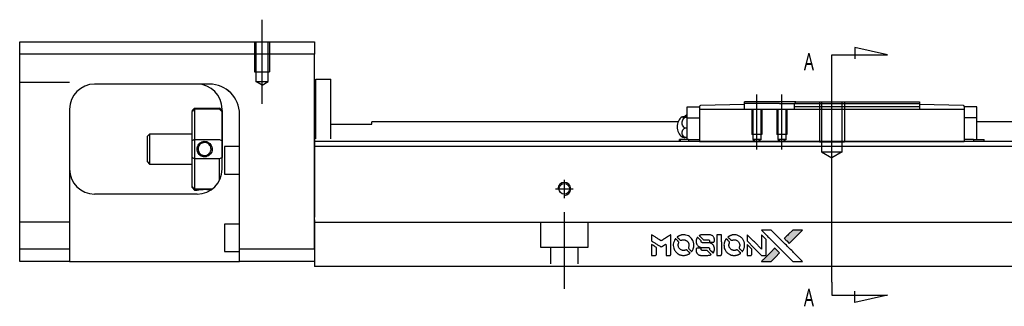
# Model space of a CAD drawing. Header units: millimetres. Extents: x -202 to 3135, y -1537 to 860.
# Tile 9 of 34: x -67 to 130, y -749 to -692. Entities that reach past the tile are written whole.
import ezdxf
from ezdxf.lldxf.tags import DXFTag

# ---------------------------------------------------------------- set-up
doc = ezdxf.new("R2010")
doc.units = ezdxf.units.MM
doc.layers.get('0').update_dxf_attribs({"linetype": 'CONTINUOUS'})
doc.styles.add('CHN', font='Microsoft JhengHei.ttf')
tags = doc.linetypes.add('DASHED', pattern=[25.72, 12.86, -12.86]).pattern_tags.tags
tags[6:7] = [DXFTag(74, 4), DXFTag(75, 0), DXFTag(340, '0'), DXFTag(46, 0.0), DXFTag(50, 0.0), DXFTag(44, 0.0), DXFTag(45, 0.0)]
tags[4:5] = [DXFTag(74, 4), DXFTag(75, 0), DXFTag(340, '0'), DXFTag(46, 0.0), DXFTag(50, 0.0), DXFTag(44, 0.0), DXFTag(45, 0.0)]
tags = doc.linetypes.add('HIDDEN', pattern=[0.5, 0.25, -0.25]).pattern_tags.tags
tags[6:7] = [DXFTag(74, 4), DXFTag(75, 0), DXFTag(340, '0'), DXFTag(46, 0.0), DXFTag(50, 0.0), DXFTag(44, 0.0), DXFTag(45, 0.0)]
tags[4:5] = [DXFTag(74, 4), DXFTag(75, 0), DXFTag(340, '0'), DXFTag(46, 0.0), DXFTag(50, 0.0), DXFTag(44, 0.0), DXFTag(45, 0.0)]

# ---------------------------------------------------------------- blocks, each defined once
blk = doc.blocks.new('MosionX logo(完整正式版)')
h = blk.add_hatch(color=22)
h.dxf.hatch_style = 1
h.paths.add_polyline_path([(-1416, 1831), (-1517, 1831), (-1619, 1831), (-1707, 1742, 0.000288), (-1740, 1709, 0.000479), (-1769, 1680, 0.000013), (-1794, 1654, 0.197177), (-1794, 1654, 0.197497), (-1794, 1653, 0.00004), (-1779, 1638, 0.000834), (-1763, 1622, 0.000506), (-1744, 1603), (-1694, 1552), (-1555, 1692)])
h.paths.add_polyline_path([(-1892, 1355), (-1942, 1405, 0.000476), (-1962, 1424, 0.000789), (-1978, 1441, 0.000035), (-1993, 1455, 0.19758), (-1993, 1456, 0.198396), (-1994, 1455, 0.000019), (-2014, 1435, 0.000582), (-2036, 1413, 0.000351), (-2062, 1387, 0.000108), (-2174, 1275, 0.000692), (-2230, 1218, 0.000077), (-2269, 1179, 0.197527), (-2269, 1178, 0.410182), (-2269, 1177, 0.000493), (-2248, 1177, 0.002424), (-2219, 1177, 0.000529), (-2169, 1177), (-2070, 1177), (-1981, 1266)])
at = {"color": 22}
for points in [[(-4562, 1668), (-4562, 1603), (-4545, 1592, -0.000297), (-4534, 1586, -0.000037), (-4510, 1571, -0.000043), (-4482, 1554, -0.000036), (-4452, 1535, 0.000044), (-4422, 1517, 0.000063), (-4396, 1501, 0.000035), (-4374, 1488, 0.0009), (-4368, 1484), (-4360, 1479), (-4348, 1486, 0.001175), (-4342, 1490, 0.000208), (-4329, 1498, 0.000225), (-4315, 1506, 0.000203), (-4300, 1516, -0.000711), (-4286, 1525, -0.001119), (-4274, 1532, -0.000263), (-4263, 1539, -0.04589), (-4262, 1539, -0.519312), (-4261, 1539, -0.001914), (-4261, 1521, -0.003124), (-4260, 1493, -0.000285), (-4260, 1421), (-4260, 1303), (-4219, 1303, 0.001727), (-4189, 1303, 0.025279), (-4179, 1303, 0.073886), (-4173, 1305, 0.07426), (-4167, 1308, 0.03264), (-4166, 1310, 0.01784), (-4164, 1311, 0.017712), (-4163, 1313, 0.026854), (-4162, 1315), (-4160, 1319), (-4160, 1526), (-4159, 1733), (-4162, 1731, -0.004595), (-4163, 1730, -0.00016), (-4169, 1726, -0.000298), (-4177, 1722, -0.000208), (-4185, 1717, 0.000986), (-4210, 1701, 0.00025), (-4250, 1676, 0.000268), (-4292, 1650, 0.000436), (-4329, 1627, -0.002932), (-4341, 1619, -0.004718), (-4351, 1613, -0.001113), (-4360, 1608, -0.227179), (-4361, 1608, -0.045982), (-4362, 1608, -0.000145), (-4374, 1616, -0.000825), (-4387, 1624, -0.000517), (-4403, 1634, 0.000056), (-4458, 1668, 0.000289), (-4488, 1687, 0.000481), (-4511, 1701, 0.000418), (-4535, 1715), (-4562, 1732)], [(-4068, 1643, 0.064158), (-4094, 1594, 0.06356), (-4108, 1539, 0.064004), (-4107, 1483, 0.066747), (-4091, 1429, 0.04321), (-4073, 1396, 0.044737), (-4050, 1367, 0.044901), (-4021, 1342, 0.044184), (-3989, 1323, 0.026293), (-3965, 1313, 0.033344), (-3941, 1306, 0.033227), (-3917, 1303, 0.025815), (-3890, 1302, 0.023119), (-3864, 1304, 0.031044), (-3841, 1308, 0.031337), (-3819, 1315, 0.024258), (-3796, 1325, 0.015622), (-3788, 1329, 0.008495), (-3778, 1335, 0.008415), (-3769, 1341, 0.020814), (-3763, 1346), (-3760, 1348), (-3791, 1379, 0.002843), (-3814, 1403, 0.033917), (-3823, 1411, 0.087906), (-3831, 1414, 0.073302), (-3839, 1416, 0.022047), (-3843, 1415, 0.026465), (-3847, 1415, 0.022233), (-3851, 1414, 0.009985), (-3857, 1412, -0.039011), (-3876, 1407, -0.044398), (-3896, 1406, -0.045096), (-3915, 1408, -0.04265), (-3934, 1413, -0.071154), (-3961, 1428, -0.068827), (-3983, 1450, -0.068713), (-3998, 1476, -0.070507), (-4005, 1506, -0.028605), (-4006, 1519, -0.031418), (-4005, 1531, -0.031044), (-4002, 1544, -0.02668), (-3998, 1556, 0.038913), (-3996, 1564, 0.043732), (-3995, 1571, 0.047754), (-3995, 1578, 0.075756), (-3997, 1583, 0.07294), (-3999, 1586, 0.003456), (-4006, 1594, 0.005023), (-4017, 1605, 0.002422), (-4030, 1619, 0.000819), (-4042, 1631, 0.001349), (-4053, 1641, 0.0001), (-4062, 1650, 0.205335), (-4062, 1651, 0.219821), (-4063, 1650, 0.002494), (-4064, 1648, 0.007089), (-4066, 1646, 0.004494)], [(-3917, 1731, 0.024131), (-3935, 1728, 0.022344), (-3954, 1723, 0.021883), (-3972, 1717, 0.020884), (-3990, 1709, 0.010669), (-4000, 1703, 0.010389), (-4011, 1697, 0.010913), (-4020, 1692, 0.022227), (-4026, 1687), (-4029, 1685), (-3996, 1653, 0.002452), (-3984, 1640, 0.003628), (-3972, 1630, 0.001662), (-3963, 1621, 0.070159), (-3960, 1619, 0.047671), (-3958, 1618, 0.018624), (-3956, 1618, 0.017921), (-3953, 1617, 0.018804), (-3950, 1617, 0.018255), (-3946, 1617, 0.041312), (-3943, 1617, 0.037164), (-3939, 1618, 0.012342), (-3935, 1620, -0.015101), (-3924, 1624, -0.035998), (-3916, 1626, -0.033244), (-3907, 1627, -0.011249), (-3894, 1627, -0.004059), (-3883, 1627, -0.019693), (-3877, 1627, -0.027943), (-3872, 1626, -0.014411), (-3866, 1624, -0.033089), (-3851, 1619, -0.033887), (-3838, 1613, -0.034021), (-3825, 1604, -0.033942), (-3814, 1594, -0.02816), (-3804, 1582, -0.035032), (-3796, 1570, -0.035269), (-3790, 1557, -0.029196), (-3785, 1543, -0.037862), (-3782, 1526, -0.043657), (-3782, 1510, -0.043064), (-3784, 1494, -0.035184), (-3790, 1477, 0.033699), (-3792, 1470, 0.052815), (-3793, 1463, 0.059167), (-3793, 1456, 0.058972), (-3791, 1450, 0.059208), (-3788, 1445, 0.021125), (-3783, 1439, 0.008691), (-3773, 1429, 0.000851), (-3749, 1405, 0.001873), (-3736, 1393, 0.013884), (-3730, 1387, 0.022355), (-3726, 1385, 0.341453), (-3725, 1385, 0.073011), (-3722, 1388, 0.004587), (-3714, 1399, 0.00748), (-3707, 1411, 0.016837), (-3702, 1420, 0.028606), (-3692, 1443, 0.031352), (-3685, 1465, 0.031004), (-3681, 1489, 0.0268), (-3680, 1514, 0.026698), (-3681, 1541, 0.03002), (-3686, 1566, 0.030357), (-3693, 1590, 0.028554), (-3703, 1614, 0.062944), (-3732, 1658, 0.062206), (-3772, 1694, 0.062448), (-3819, 1719, 0.064355), (-3870, 1731, 0.017377), (-3880, 1731, 0.008369), (-3893, 1731, 0.008367), (-3907, 1731, 0.01757)], [(-3610, 1675, 0.023289), (-3616, 1665, 0.026845), (-3621, 1655, 0.026047), (-3626, 1644, 0.019751), (-3629, 1631, 0.013249), (-3631, 1624, 0.025169), (-3631, 1618, 0.016532), (-3632, 1611, 0.002937), (-3632, 1598, 0.003317), (-3632, 1586, 0.011808), (-3631, 1578, 0.01777), (-3631, 1572, 0.021476), (-3630, 1567, 0.04325), (-3623, 1544, 0.045753), (-3612, 1523, 0.04649), (-3598, 1505, 0.047672), (-3581, 1490, 0.025315), (-3573, 1485, 0.015208), (-3564, 1480, 0.01512), (-3554, 1476, 0.022488), (-3546, 1473, 0.027857), (-3532, 1469, 0.034138), (-3519, 1467, 0.014286), (-3499, 1467, 0.00124), (-3449, 1467, -0.00103), (-3418, 1467, -0.002552), (-3396, 1466, -0.001594), (-3379, 1466, -0.047676), (-3374, 1466, -0.085307), (-3367, 1463, -0.097789), (-3361, 1457, -0.085947), (-3357, 1450, -0.051339), (-3356, 1440, 0.014634), (-3355, 1436, 0.015028), (-3355, 1433, 0.014927), (-3354, 1430, 0.059415), (-3353, 1429, 0.070595), (-3351, 1425, 0.00028), (-3315, 1389, 0.000111), (-3279, 1352, 0.200239), (-3277, 1352, 0.268906), (-3276, 1352, 0.001866), (-3271, 1361, 0.007532), (-3267, 1370, 0.017818), (-3263, 1376, 0.013256), (-3261, 1383, 0.011636), (-3258, 1391, 0.011528), (-3256, 1399, 0.012303), (-3254, 1407, 0.0423), (-3252, 1419, 0.013657), (-3252, 1437, 0.013857), (-3252, 1455, 0.037428), (-3254, 1468, 0.014927), (-3256, 1477, 0.0122), (-3259, 1486, 0.012518), (-3262, 1494, 0.023062), (-3265, 1501, 0.065961), (-3281, 1525, 0.06055), (-3304, 1545, 0.059676), (-3331, 1559, 0.060497), (-3360, 1567, 0.025683), (-3367, 1567, 0.001528), (-3386, 1567, 0.002124), (-3410, 1568, 0.001173), (-3439, 1568, -0.000809), (-3490, 1568, -0.017164), (-3506, 1568, -0.063931), (-3514, 1570, -0.108429), (-3520, 1573, -0.052941), (-3523, 1577, -0.063675), (-3525, 1582, -0.050562), (-3526, 1587, -0.020337), (-3527, 1595, 0.009897), (-3528, 1599, 0.016482), (-3528, 1603, 0.019019), (-3529, 1606, 0.06043), (-3530, 1608, 0.076267), (-3533, 1613, 0.00054), (-3566, 1646, 0.000307), (-3601, 1680, 0.142594), (-3604, 1681, 0.232419), (-3604, 1681, 0.022995), (-3606, 1680, 0.024627), (-3608, 1678, 0.015407)], [(-3516, 1731, 0.018538), (-3522, 1730, 0.010695), (-3530, 1729, 0.01068), (-3538, 1727, 0.017678), (-3544, 1725, 0.013849), (-3551, 1722, 0.011814), (-3559, 1719, 0.004513), (-3566, 1716, 0.290035), (-3566, 1715, 0.196418), (-3566, 1714, 0.000124), (-3554, 1702, 0.001477), (-3540, 1688, 0.000898), (-3524, 1671), (-3481, 1629), (-3427, 1628, -0.001471), (-3387, 1628, -0.028714), (-3374, 1627, -0.097073), (-3367, 1625, -0.084199), (-3361, 1620, -0.042698), (-3359, 1616, -0.053912), (-3357, 1612, -0.051004), (-3356, 1608, -0.032967), (-3355, 1602, 0.00807), (-3355, 1600, 0.003023), (-3355, 1596, 0.002994), (-3355, 1592, 0.003629), (-3355, 1588), (-3354, 1579), (-3313, 1579, 0.001618), (-3293, 1579, 0.005206), (-3280, 1579, 0.00535), (-3271, 1579, 0.060675), (-3268, 1580, 0.048484), (-3266, 1581, 0.02389), (-3264, 1582, 0.022812), (-3261, 1584, 0.02462), (-3259, 1586, 0.061781), (-3255, 1591, 0.080179), (-3253, 1596, 0.048561), (-3252, 1604, 0.010021), (-3251, 1619, 0.016602), (-3252, 1638, 0.031409), (-3254, 1653, 0.036474), (-3258, 1666, 0.03439), (-3263, 1679, 0.065928), (-3277, 1699, 0.069066), (-3296, 1715, 0.065697), (-3319, 1725, 0.051559), (-3346, 1731, 0.020904), (-3360, 1731, 0.000451), (-3431, 1731, 0.000419), (-3502, 1732, 0.022759)], [(-3202, 1517), (-3202, 1303), (-3160, 1303), (-3118, 1303), (-3113, 1306, 0.071429), (-3109, 1309, 0.054799), (-3105, 1313, 0.053585), (-3102, 1318, 0.060698), (-3101, 1323, 0.033975), (-3100, 1332, 0.000112), (-3100, 1441, 0.000726), (-3100, 1548, 0.001084), (-3101, 1641), (-3102, 1732), (-3152, 1732), (-3202, 1732)], [(-3011, 1643, 0.018008), (-3017, 1634, 0.009842), (-3023, 1622, 0.009807), (-3030, 1610, 0.015716), (-3035, 1599, 0.048467), (-3047, 1561, 0.045841), (-3052, 1520, 0.046006), (-3049, 1479, 0.049638), (-3039, 1441, 0.064819), (-3012, 1391, 0.06695), (-2974, 1350, 0.066691), (-2926, 1320, 0.063505), (-2872, 1304, 0.03135), (-2858, 1302, 0.010439), (-2837, 1302, 0.010391), (-2817, 1302, 0.032408), (-2803, 1304, 0.015696), (-2787, 1307, 0.018095), (-2771, 1312, 0.018551), (-2757, 1317, 0.018352), (-2743, 1323, 0.015568), (-2733, 1328, 0.009832), (-2723, 1334, 0.009795), (-2713, 1341, 0.023727), (-2706, 1346), (-2703, 1348), (-2734, 1379, 0.001528), (-2751, 1397, 0.010022), (-2760, 1406, 0.019586), (-2766, 1411, 0.061865), (-2771, 1413, 0.055054), (-2777, 1415, 0.061607), (-2784, 1416, 0.048725), (-2792, 1415, 0.020221), (-2802, 1412, -0.017722), (-2813, 1409, -0.02685), (-2822, 1407, -0.02759), (-2832, 1406, -0.020233), (-2843, 1406, -0.04793), (-2864, 1409, -0.048386), (-2883, 1416, -0.047866), (-2901, 1426, -0.044964), (-2917, 1440, -0.04333), (-2931, 1457, -0.050921), (-2941, 1475, -0.051473), (-2946, 1495, -0.0459), (-2948, 1516, -0.019014), (-2948, 1526, -0.024114), (-2947, 1535, -0.025081), (-2945, 1544, -0.023892), (-2942, 1553, 0.008624), (-2939, 1560, 0.026486), (-2938, 1564, 0.035074), (-2937, 1568, 0.02756), (-2937, 1573, 0.087163), (-2939, 1580, 0.073291), (-2942, 1587, 0.028074), (-2951, 1596, 0.002594), (-2973, 1619), (-3005, 1651)], [(-2860, 1730, 0.023681), (-2878, 1728, 0.022402), (-2896, 1723, 0.021929), (-2914, 1717, 0.020503), (-2931, 1709, 0.013745), (-2941, 1704, 0.009767), (-2952, 1698, 0.009658), (-2962, 1691, 0.027804), (-2968, 1687), (-2971, 1685), (-2939, 1653, 0.002053), (-2924, 1638, 0.006738), (-2914, 1628, 0.007826), (-2907, 1622, 0.063909), (-2903, 1619, 0.061532), (-2897, 1617, 0.068674), (-2891, 1617, 0.052072), (-2885, 1618, 0.019648), (-2875, 1621, -0.018366), (-2864, 1624, -0.0288), (-2854, 1626, -0.029061), (-2844, 1627, -0.019155), (-2832, 1627, -0.053809), (-2807, 1624, -0.058833), (-2784, 1615, -0.058566), (-2764, 1601, -0.052525), (-2746, 1582, -0.044733), (-2737, 1566, -0.040573), (-2729, 1547, -0.041123), (-2725, 1529, -0.04951), (-2725, 1511, -0.017369), (-2725, 1502, -0.024255), (-2727, 1495, -0.023787), (-2729, 1487, -0.015798), (-2732, 1479, 0.010631), (-2734, 1474, 0.033653), (-2735, 1470, 0.037806), (-2736, 1467, 0.016307), (-2736, 1462, 0.068179), (-2734, 1453, 0.095747), (-2731, 1446, 0.033418), (-2722, 1436, 0.002133), (-2695, 1409, 0.001452), (-2680, 1395, 0.012393), (-2673, 1388, 0.020479), (-2668, 1385, 0.344362), (-2667, 1385, 0.074287), (-2663, 1388, 0.005454), (-2656, 1400, 0.008391), (-2649, 1412, 0.017097), (-2643, 1422, 0.027375), (-2635, 1442, 0.02835), (-2628, 1463, 0.027723), (-2624, 1485, 0.023913), (-2623, 1509, 0.027047), (-2623, 1537, 0.031685), (-2627, 1563, 0.032425), (-2634, 1588, 0.031013), (-2644, 1612, 0.037914), (-2661, 1641, 0.040153), (-2682, 1667, 0.039834), (-2707, 1688, 0.036173), (-2736, 1707, 0.040752), (-2765, 1719, 0.035885), (-2796, 1728, 0.035491), (-2828, 1731, 0.037615)], [(-2572, 1669), (-2572, 1604), (-2422, 1453), (-2271, 1303), (-2229, 1303, 0.0008), (-2202, 1303, 0.010795), (-2192, 1303, 0.030495), (-2186, 1304, 0.080372), (-2183, 1305, 0.03816), (-2179, 1308, 0.041799), (-2176, 1310, 0.042486), (-2174, 1314, 0.042078), (-2172, 1317, 0.099276), (-2170, 1322, 0.003302), (-2170, 1343, 0.002586), (-2170, 1380, 0.000204), (-2170, 1477), (-2170, 1633), (-2221, 1683), (-2271, 1733), (-2271, 1583), (-2272, 1433), (-2419, 1582, 0.000253), (-2476, 1639, 0.000412), (-2524, 1687, 0.000041), (-2567, 1730, 0.041338), (-2570, 1732), (-2572, 1734)], [(-2150, 1708, -0.000056), (-2089, 1647, -0.000021), (-2004, 1562, -0.000021), (-1911, 1469, -0.000025), (-1823, 1381), (-1619, 1177), (-1518, 1177), (-1417, 1177), (-1553, 1315, 0.000274), (-1619, 1381, 0.000123), (-1705, 1467, 0.000121), (-1797, 1559, 0.000165), (-1879, 1641), (-2068, 1831), (-2170, 1831), (-2272, 1831)], [(-1707, 1742, 0.000288), (-1740, 1709, 0.000479), (-1769, 1680, 0.000013), (-1794, 1654, 0.197177), (-1794, 1654, 0.197497), (-1794, 1653, 0.00004), (-1779, 1638, 0.000836), (-1763, 1622, 0.000505), (-1744, 1603), (-1694, 1552), (-1555, 1692), (-1416, 1831), (-1517, 1831), (-1619, 1831)], [(-4562, 1417), (-4562, 1303), (-4521, 1303, 0.000842), (-4494, 1303, 0.010591), (-4484, 1303, 0.028995), (-4479, 1303, 0.069543), (-4475, 1305, 0.051063), (-4471, 1307, 0.039932), (-4468, 1310, 0.039414), (-4465, 1314, 0.045845), (-4462, 1318, 0.094811), (-4461, 1322, 0.007124), (-4461, 1333, 0.004713), (-4461, 1352, 0.000534), (-4461, 1395), (-4461, 1469), (-4471, 1475, 0.000828), (-4502, 1494, 0.000879), (-4532, 1513, 0.000048), (-4561, 1530, 0.137596), (-4562, 1531, 0.413028), (-4562, 1530, 0.000016), (-4562, 1497, 0.000623), (-4562, 1460, 0.000374)], [(-3615, 1454, 0.065483), (-3620, 1451, 0.053271), (-3625, 1447, 0.052018), (-3628, 1443, 0.0556), (-3631, 1437, 0.036839), (-3632, 1434, 0.026922), (-3632, 1430, 0.016905), (-3633, 1424, 0.004317), (-3633, 1416, 0.016369), (-3632, 1397, 0.029936), (-3630, 1382, 0.03418), (-3627, 1369, 0.031327), (-3621, 1356, 0.046935), (-3612, 1340, 0.054053), (-3600, 1327, 0.053701), (-3585, 1317, 0.045364), (-3568, 1309, 0.032479), (-3552, 1305, 0.03386), (-3537, 1303, 0.013578), (-3512, 1303, 0.001155), (-3450, 1303, 0.000413), (-3396, 1303, 0.005008), (-3375, 1304, 0.013199), (-3364, 1304, 0.033956), (-3355, 1305, 0.013909), (-3347, 1308, 0.010864), (-3337, 1310, 0.010938), (-3329, 1313, 0.028702), (-3323, 1316), (-3318, 1318), (-3362, 1362), (-3405, 1406), (-3455, 1406, -0.001504), (-3477, 1406, -0.00328), (-3493, 1406, -0.001901), (-3506, 1406, -0.061333), (-3510, 1407, -0.063621), (-3514, 1409, -0.048633), (-3518, 1412, -0.046769), (-3522, 1415, -0.047961), (-3525, 1420, -0.02678), (-3526, 1424, -0.050957), (-3527, 1427, -0.029398), (-3528, 1431, -0.00401), (-3528, 1441), (-3529, 1456), (-3569, 1456, 0.001061), (-3593, 1456, 0.009147), (-3604, 1455, 0.020721), (-3611, 1455, 0.051619)], [(-2572, 1416), (-2572, 1303), (-2530, 1303), (-2488, 1303), (-2483, 1306, 0.03146), (-2480, 1308, 0.026444), (-2478, 1310, 0.026444), (-2476, 1312, 0.031457), (-2475, 1314), (-2472, 1319), (-2471, 1375), (-2471, 1431), (-2521, 1481, 0.000745), (-2540, 1499, 0.001228), (-2556, 1515, 0.000087), (-2571, 1529, 0.195134), (-2571, 1530, 0.412117), (-2572, 1529, 0.000048), (-2572, 1496, 0.00109), (-2572, 1460, 0.000653)], [(-2062, 1387, 0.000108), (-2174, 1275, 0.000692), (-2230, 1218, 0.000077), (-2269, 1179, 0.197527), (-2269, 1178, 0.410182), (-2269, 1177, 0.000493), (-2248, 1177, 0.002424), (-2219, 1177, 0.000529), (-2170, 1177), (-2070, 1177), (-1981, 1266), (-1892, 1355), (-1942, 1405, 0.000476), (-1962, 1424, 0.000789), (-1978, 1441, 0.000035), (-1993, 1455, 0.19758), (-1993, 1456, 0.198396), (-1994, 1455, 0.000019), (-2014, 1435, 0.000582), (-2036, 1413, 0.000351)]]:
    blk.add_lwpolyline(points, format="xyb", close=True, dxfattribs=at)

msp = doc.modelspace()

# ---------------------------------------------------------------- linework, layer by layer
at = {"ltscale": 0.5}
for p, q in [((-18.22, -708.85), (-18.22, -692.02)), ((42.28, -727.75), (42.28, -724.09)), ((40.48, -725.89), (44.08, -725.89)), ((42.28, -745.89), (42.28, -730.53))]:
    msp.add_line(p, q, dxfattribs=at)
at = {"linetype": 'Continuous'}
for p, q in [((-66.72, -698.93), (-66.72, -696.43)), ((-66.72, -696.43), (-7.72, -696.43)), ((-7.72, -696.43), (-7.72, -698.93)), ((-7.72, -698.93), (-66.72, -698.93)), ((-66.72, -737.93), (-66.72, -698.93)), ((-7.72, -737.93), (-7.72, -698.93)), ((-28.88, -704.93), (-51.72, -704.93)), ((-7.42, -703.93), (-4.42, -703.93)), ((-7.42, -715.89), (-7.42, -703.93)), ((-7.42, -703.93), (-4.42, -703.93)), ((-7.42, -715.89), (-7.42, -703.93)), ((-4.42, -715.89), (-4.42, -703.93)), ((-4.42, -715.89), (-4.42, -703.93)), ((-7.42, -707.18), (-7.72, -707.18)), ((-7.42, -707.18), (-7.72, -707.18)), ((78.33, -708.98), (69.53, -709.21)), ((88.63, -708.48), (78.33, -708.48)), ((78.33, -708.78), (78.33, -708.48)), ((78.33, -708.98), (78.33, -708.78)), ((85.33, -708.78), (78.33, -708.78)), ((78.33, -709.98), (78.33, -708.98)), ((85.33, -708.78), (88.33, -708.78)), ((88.63, -708.48), (88.33, -708.78)), ((88.33, -709.48), (88.33, -708.78)), ((88.63, -708.48), (113.33, -708.48)), ((113.33, -708.48), (113.33, -709.48)), ((122.14, -709.21), (113.33, -708.98)), ((-56.72, -709.93), (-56.72, -737.93)), ((-32.22, -710.23), (-31.72, -709.73)), ((-32.22, -710.23), (-32.22, -710.42)), ((-32.22, -716.26), (-32.22, -710.42)), ((-31.72, -709.73), (-31.72, -709.96)), ((-31.72, -709.73), (-26.72, -709.73)), ((-31.72, -709.96), (-31.72, -716)), ((-26.72, -709.96), (-31.72, -709.96)), ((-26.22, -710.23), (-26.72, -709.73)), ((-26.72, -709.96), (-26.72, -709.73)), ((-26.22, -721.93), (-26.22, -709.93)), ((-26.22, -710.23), (-26.22, -710.42)), ((-26.22, -710.42), (-26.22, -716.26)), ((-22.72, -737.93), (-22.72, -710.93)), ((66.83, -711.68), (66.83, -709.48)), ((66.83, -709.48), (69.33, -709.48)), ((69.33, -709.48), (69.33, -709.41)), ((69.33, -709.48), (69.33, -709.98)), ((69.33, -709.98), (69.33, -714.48)), ((122.33, -709.98), (69.33, -709.98)), ((113.33, -709.48), (88.33, -709.48)), ((88.33, -709.98), (88.33, -709.48)), ((113.33, -709.48), (113.33, -709.98)), ((122.33, -709.41), (122.33, -709.48)), ((122.33, -709.48), (122.33, -709.98)), ((124.83, -709.48), (122.33, -709.48)), ((122.33, -709.98), (122.33, -714.48)), ((124.83, -711.68), (124.83, -709.48)), ((-4.42, -712.93), (3.78, -712.93)), ((65.04, -712.48), (3.78, -712.48)), ((3.78, -712.93), (3.78, -712.48)), ((66.37, -711.37), (66.83, -711.37)), ((66.83, -711.61), (66.37, -711.61)), ((66.83, -711.68), (69.33, -711.68)), ((66.83, -714.98), (66.83, -711.68)), ((122.33, -711.68), (122.33, -714.95)), ((124.83, -711.68), (122.33, -711.68)), ((124.83, -714.98), (124.83, -711.68)), ((292.28, -712.48), (124.83, -712.48)), ((125.11, -712.48), (124.83, -712.48)), ((-40.72, -714.93), (-41.22, -715.43)), ((-32.22, -714.93), (-40.72, -714.93)), ((-40.72, -714.93), (-40.72, -720.93)), ((66.83, -713.72), (66.37, -713.72)), ((66.83, -715.98), (66.83, -714.98)), ((69.33, -714.48), (69.33, -716.25)), ((122.33, -714.95), (122.33, -716.25)), ((124.83, -715.98), (124.83, -714.98)), ((-41.22, -715.43), (-41.22, -717.93)), ((-32.22, -719.61), (-32.22, -716.26)), ((-31.72, -716), (-31.72, -719.86)), ((-31.72, -716), (-26.72, -716)), ((-26.22, -716.26), (-26.22, -719.61)), ((91.53, -716.44), (-7.72, -716.44)), ((65.45, -715.98), (65.33, -715.98)), ((65.33, -716.44), (65.33, -715.98)), ((67.15, -715.98), (65.45, -715.98)), ((65.45, -715.98), (65.45, -716.44)), ((66.83, -715.59), (66.37, -715.59)), ((67.15, -715.98), (69.33, -715.98)), ((67.15, -715.98), (67.15, -716.44)), ((69.33, -716.25), (69.33, -716.41)), ((69.33, -716.41), (122.33, -716.41)), ((69.33, -716.41), (69.33, -716.44)), ((292.28, -716.44), (91.53, -716.44)), ((124.18, -715.98), (122.33, -715.98)), ((122.33, -716.25), (122.33, -716.4)), ((122.33, -716.41), (122.33, -716.44)), ((124.18, -715.98), (126.22, -715.98)), ((124.18, -715.98), (124.18, -716.44)), ((126.22, -715.98), (126.33, -715.98)), ((126.22, -715.98), (126.22, -716.44)), ((126.33, -716.44), (126.33, -715.98)), ((-41.22, -717.93), (-41.22, -720.43)), ((-22.72, -717.43), (-25.72, -717.43)), ((-25.72, -717.43), (-25.72, -722.93)), ((292.28, -717.44), (-7.72, -717.44)), ((-41.22, -720.43), (-40.72, -720.93)), ((-40.72, -720.93), (-32.22, -720.93)), ((-32.22, -725.45), (-32.22, -719.61)), ((-31.72, -719.86), (-31.72, -725.9)), ((-26.72, -719.86), (-31.72, -719.86)), ((-26.72, -724.11), (-26.72, -719.86)), ((-25.72, -722.93), (-22.72, -722.93)), ((-31.22, -726.93), (-51.72, -726.93)), ((-32.22, -725.63), (-32.22, -725.45)), ((-32.22, -725.63), (-31.72, -726.13)), ((-31.72, -725.9), (-31.72, -726.13)), ((-31.72, -725.9), (-28.18, -725.9)), ((-31.72, -726.13), (-31.23, -726.13)), ((-22.72, -732.93), (-25.72, -732.93)), ((-25.72, -732.93), (-25.72, -738.43)), ((-7.72, -732.09), (-7.72, -738.89)), ((87.37, -732.64), (-7.72, -732.64)), ((292.28, -732.64), (87.37, -732.64)), ((-66.72, -737.93), (-56.72, -737.93)), ((-66.72, -740.43), (-66.72, -737.93)), ((-56.72, -737.93), (-56.72, -740.43)), ((-25.72, -738.43), (-22.72, -738.43)), ((-22.72, -740.43), (-22.72, -737.93)), ((-22.72, -737.93), (-7.72, -737.93)), ((-7.72, -738.89), (-7.72, -741.44)), ((-56.72, -740.43), (-66.72, -740.43)), ((-56.72, -740.43), (-22.72, -740.43)), ((-7.72, -740.43), (-22.72, -740.43)), ((85.12, -741.44), (-7.72, -741.44)), ((292.28, -741.44), (85.12, -741.44))]:
    msp.add_line(p, q, dxfattribs=at)
at = {"linetype": 'DASHED', "ltscale": 0.1}
for p, q in [((-19.72, -696.43), (-19.72, -702.43)), ((-19.44, -696.43), (-19.44, -704.43)), ((-16.99, -704.43), (-16.99, -696.43)), ((-16.72, -696.43), (-16.72, -702.43)), ((-19.72, -702.43), (-16.72, -702.43)), ((-56.72, -704.58), (-66.72, -704.58)), ((-18.22, -705.13), (-19.44, -704.42)), ((-19.44, -704.43), (-16.99, -704.43)), ((-18.22, -705.13), (-16.99, -704.42)), ((-56.72, -732.58), (-66.72, -732.58)), ((37.53, -732.64), (37.53, -737.58)), ((47.03, -737.58), (47.03, -732.64)), ((37.53, -737.58), (47.03, -737.58)), ((39.53, -737.58), (39.53, -740.89)), ((45.03, -740.89), (45.03, -737.58))]:
    msp.add_line(p, q, dxfattribs=at)
for p, q in [((95.83, -699.05), (106.98, -699.05)), ((95.83, -701.68), (95.83, -699.05)), ((106.98, -699.05), (100.39, -697.61)), ((100.39, -697.61), (100.39, -699.84)), ((95.83, -744.55), (95.83, -701.68)), ((80.83, -717.98), (80.83, -706.98)), ((85.83, -717.98), (85.83, -706.98)), ((95.83, -721.48), (95.83, -705.48)), ((95.83, -744.55), (95.83, -747.19)), ((100.39, -748.62), (100.39, -746.39)), ((95.83, -747.19), (106.98, -747.19)), ((106.98, -747.19), (100.39, -748.62))]:
    msp.add_line(p, q)
at = {"linetype": 'DASHED'}
for p, q in [((-28.72, -704.93), (-28.88, -704.93)), ((66.83, -709.48), (66.83, -709.48)), ((69.33, -709.48), (69.33, -709.48)), ((69.33, -709.58), (69.33, -709.58)), ((69.33, -709.98), (69.33, -711.68)), ((122.33, -709.48), (122.33, -709.48)), ((122.33, -709.58), (122.33, -709.58)), ((122.33, -709.98), (122.33, -711.68)), ((124.83, -709.48), (124.83, -709.48)), ((-7.72, -715.88), (-7.72, -716.88)), ((-7.72, -716.88), (-7.72, -731.59)), ((-7.72, -737.93), (-7.72, -740.43))]:
    msp.add_line(p, q, dxfattribs=at)
at = {"linetype": 'HIDDEN', "ltscale": 3}
for p, q in [((88.33, -708.78), (113.33, -708.78)), ((93.33, -708.48), (93.33, -716.48)), ((93.76, -708.48), (93.76, -718.48)), ((97.9, -718.48), (97.9, -708.48)), ((98.33, -708.48), (98.33, -716.48)), ((79.83, -709.98), (79.83, -714.98)), ((80.01, -709.98), (80.01, -715.98)), ((81.66, -715.98), (81.66, -709.98)), ((81.83, -709.98), (81.83, -714.98)), ((84.83, -709.98), (84.83, -714.98)), ((85.01, -709.98), (85.01, -715.98)), ((86.66, -715.98), (86.66, -709.98)), ((86.83, -709.98), (86.83, -714.98)), ((81.83, -714.98), (79.83, -714.98)), ((86.83, -714.98), (84.83, -714.98)), ((81.66, -715.98), (80.01, -715.98)), ((80.01, -715.98), (80.83, -716.46)), ((81.66, -715.98), (80.83, -716.46)), ((86.66, -715.98), (85.01, -715.98)), ((85.01, -715.98), (85.83, -716.46)), ((86.66, -715.98), (85.83, -716.46)), ((93.33, -716.48), (98.33, -716.48)), ((93.76, -718.48), (97.9, -718.48)), ((93.76, -718.48), (95.83, -719.68)), ((97.9, -718.48), (95.83, -719.68))]:
    msp.add_line(p, q, dxfattribs=at)
at = {"linetype": 'Continuous'}
msp.add_circle((42.28, -725.89), 1.07, dxfattribs=at)
for centre, radius, start, end in [((-51.72, -709.93), 5, 90, 180), ((-31.22, -709.93), 5, 0, 90), ((69.53, -709.41), 0.2, 91.5, 180), ((122.13, -709.41), 0.2, 0, 88.5), ((68.32, -713.44), 2.85, 121.5132, 134.2433), ((67.33, -713.48), 2.5, 126.4021, 180), ((67.33, -713.48), 2.5, 180, 233.5675), ((-51.72, -721.93), 5, 180, 270), ((-31.22, -721.93), 5, 270, 0)]:
    msp.add_arc(centre, radius, start, end, dxfattribs=at)
at = {"linetype": 'DASHED'}
for centre, radius, start, end in [((-28.72, -710.93), 6, 0, 90), ((68.32, -713.44), 2.85, 134.2433, 138.6569)]:
    msp.add_arc(centre, radius, start, end, dxfattribs=at)
msp.add_arc((42.28, -725.89), 1.3, 270, 180)
at = {"linetype": 'Continuous'}
msp.add_ellipse((-28.72, -710.93), major_axis=(4.24, 4.24), ratio=1, start_param=5.497787, end_param=7.068583, dxfattribs=at)
for points, degree in [([(-28.72, -704.93), (-28.77, -704.93), (-28.82, -704.93), (-28.88, -704.93)], 3), ([(-31.72, -709.96), (-31.89, -710.11), (-32.05, -710.27), (-32.22, -710.42)], 3), ([(-26.72, -709.96), (-26.55, -710.11), (-26.39, -710.27), (-26.22, -710.42)], 3), ([(-31.72, -716), (-31.89, -716.09), (-32.05, -716.17), (-32.22, -716.26)], 3), ([(-26.72, -716), (-26.55, -716.09), (-26.39, -716.17), (-26.22, -716.26)], 3), ([(122.33, -716.4), (122.33, -716.41)], 1), ([(-31.72, -719.86), (-31.89, -719.78), (-32.05, -719.69), (-32.22, -719.61)], 3), ([(-26.22, -719.61), (-26.39, -719.69), (-26.55, -719.78), (-26.72, -719.86)], 3), ([(-31.72, -725.9), (-31.89, -725.75), (-32.05, -725.6), (-32.22, -725.45)], 3)]:
    msp.add_open_spline(points, degree=degree, dxfattribs=at)
for points, knots in [([(66.37, -711.61), (66.24, -711.6), (66.13, -711.59), (65.96, -711.56), (65.9, -711.54), (65.83, -711.51), (65.82, -711.49), (65.87, -711.46), (65.92, -711.44), (66.07, -711.41), (66.17, -711.39), (66.32, -711.38), (66.35, -711.38), (66.37, -711.37)], [0, 0, 0, 0, 0.192078, 0.192078, 0.384156, 0.384156, 0.576234, 0.576234, 0.768312, 0.768312, 0.960389, 0.960389, 1, 1, 1, 1]), ([(66.37, -713.72), (66.24, -713.62), (66.13, -713.5), (65.96, -713.24), (65.9, -713.09), (65.83, -712.79), (65.82, -712.64), (65.87, -712.33), (65.92, -712.18), (66.07, -711.91), (66.17, -711.78), (66.32, -711.65), (66.35, -711.63), (66.37, -711.61)], [0, 0, 0, 0, 0.192078, 0.192078, 0.384156, 0.384156, 0.576234, 0.576234, 0.768312, 0.768312, 0.960389, 0.960389, 1, 1, 1, 1]), ([(66.37, -715.59), (66.24, -715.5), (66.13, -715.4), (65.96, -715.17), (65.9, -715.04), (65.83, -714.77), (65.82, -714.63), (65.87, -714.36), (65.92, -714.23), (66.07, -713.98), (66.17, -713.87), (66.32, -713.76), (66.35, -713.74), (66.37, -713.72)], [0, 0, 0, 0, 0.192078, 0.192078, 0.384156, 0.384156, 0.576234, 0.576234, 0.768312, 0.768312, 0.960389, 0.960389, 1, 1, 1, 1]), ([(-31.23, -717.93), (-31.23, -717.76), (-31.2, -717.58), (-31.08, -717.25), (-31, -717.09), (-30.78, -716.81), (-30.64, -716.69), (-30.35, -716.51), (-30.19, -716.45), (-29.86, -716.37), (-29.69, -716.37), (-29.36, -716.41), (-29.21, -716.46), (-28.92, -716.6), (-28.78, -716.7), (-28.55, -716.94), (-28.45, -717.08), (-28.3, -717.39), (-28.25, -717.56), (-28.22, -717.8), (-28.21, -717.87), (-28.21, -717.93)], [0, 0, 0, 0, 0.109357, 0.109357, 0.21915, 0.21915, 0.330451, 0.330451, 0.436162, 0.436162, 0.542186, 0.542186, 0.640015, 0.640015, 0.743853, 0.743853, 0.849113, 0.849113, 0.958413, 0.958413, 1, 1, 1, 1]), ([(-28.42, -717.93), (-28.42, -717.81), (-28.44, -717.69), (-28.51, -717.43), (-28.58, -717.3), (-28.74, -717.07), (-28.84, -716.96), (-29.08, -716.79), (-29.22, -716.73), (-29.5, -716.64), (-29.65, -716.63), (-29.93, -716.64), (-30.08, -716.67), (-30.34, -716.78), (-30.46, -716.86), (-30.68, -717.05), (-30.78, -717.16), (-30.92, -717.41), (-30.97, -717.56), (-31.01, -717.78), (-31.02, -717.85), (-31.02, -717.93)], [0, 0, 0, 0, 0.090081, 0.090081, 0.195216, 0.195216, 0.30186, 0.30186, 0.410211, 0.410211, 0.517617, 0.517617, 0.621981, 0.621981, 0.727419, 0.727419, 0.835017, 0.835017, 0.943332, 0.943332, 1, 1, 1, 1]), ([(65.85, -715.49), (65.87, -715.51), (65.92, -715.53), (66.07, -715.56), (66.17, -715.57), (66.32, -715.59), (66.35, -715.59), (66.37, -715.59)], [0, 0, 0, 0, 0.448024, 0.448024, 0.905631, 0.905631, 1, 1, 1, 1]), ([(-28.21, -717.93), (-28.21, -718.11), (-28.24, -718.29), (-28.36, -718.62), (-28.44, -718.78), (-28.66, -719.05), (-28.8, -719.17), (-29.09, -719.35), (-29.25, -719.42), (-29.58, -719.49), (-29.76, -719.5), (-30.08, -719.45), (-30.23, -719.4), (-30.52, -719.26), (-30.66, -719.16), (-30.89, -718.92), (-30.99, -718.78), (-31.14, -718.48), (-31.19, -718.31), (-31.22, -718.07), (-31.23, -718), (-31.23, -717.93)], [0, 0, 0, 0, 0.109681, 0.109681, 0.219848, 0.219848, 0.331471, 0.331471, 0.436803, 0.436803, 0.542595, 0.542595, 0.640477, 0.640477, 0.744315, 0.744315, 0.8492, 0.8492, 0.95844, 0.95844, 1, 1, 1, 1]), ([(-31.02, -717.93), (-31.02, -718.06), (-31, -718.18), (-30.93, -718.43), (-30.86, -718.57), (-30.7, -718.8), (-30.6, -718.9), (-30.36, -719.07), (-30.22, -719.14), (-29.94, -719.22), (-29.79, -719.24), (-29.51, -719.22), (-29.37, -719.19), (-29.1, -719.08), (-28.98, -719.01), (-28.76, -718.82), (-28.66, -718.71), (-28.52, -718.45), (-28.47, -718.31), (-28.43, -718.09), (-28.42, -718.01), (-28.42, -717.93)], [0, 0, 0, 0, 0.090082, 0.090082, 0.19511, 0.19511, 0.301651, 0.301651, 0.410013, 0.410013, 0.517402, 0.517402, 0.621792, 0.621792, 0.727238, 0.727238, 0.834796, 0.834796, 0.943135, 0.943135, 1, 1, 1, 1]), ([(-31.23, -726.13), (-31.23, -726.13), (-31.2, -726.13), (-31.08, -726.11), (-31, -726.09), (-30.78, -726.06), (-30.64, -726.04), (-30.35, -726.01), (-30.19, -726), (-29.86, -725.98), (-29.68, -725.98), (-29.36, -725.99), (-29.21, -726), (-28.92, -726.02), (-28.78, -726.04), (-28.58, -726.07), (-28.51, -726.08), (-28.44, -726.09)], [0, 0, 0, 0, 0.1096809, 0.1096809, 0.2198481, 0.2198481, 0.3314707, 0.3314707, 0.4368026, 0.4368026, 0.542595, 0.542595, 0.6404774, 0.6404774, 0.7443154, 0.7443154, 0.8201607, 0.8201607, 0.8201607, 0.8201607])]:
    msp.add_open_spline(points, degree=3, knots=knots, dxfattribs=at)

# ---------------------------------------------------------------- block references
at = {"xscale": 0.0096, "yscale": 0.0096, "zscale": 0.0096}
msp.add_blockref('MosionX logo(完整正式版)', (103.53, -751.72), dxfattribs=at)

# ---------------------------------------------------------------- texts
at = {"style": 'CHN', "width": 0.7}
for p in [(90.21, -702.18), (90.21, -749.41)]:
    msp.add_text('A', height=3.5, dxfattribs=at).set_placement(p)

doc.saveas('drawing.dxf')
